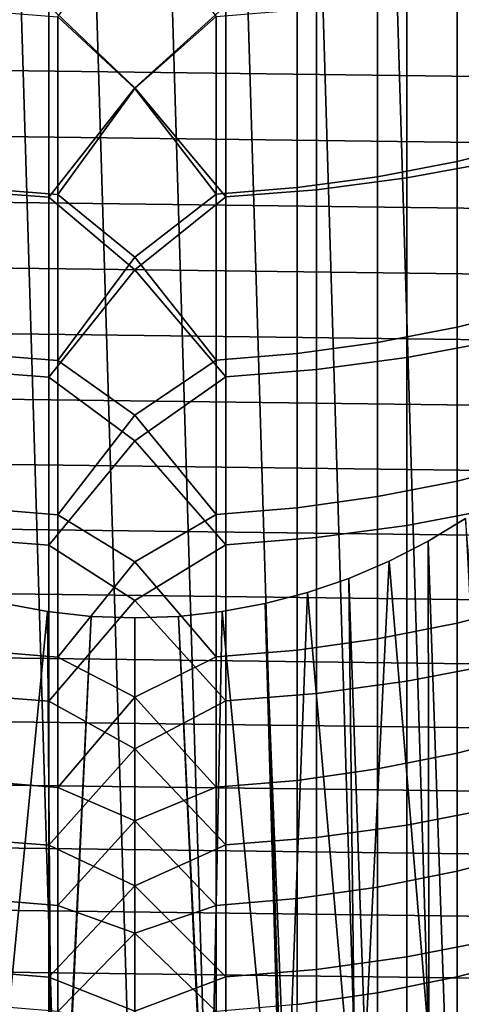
# Model space of a CAD drawing. Header units: metres. Extents: x -28 to 70, y -218 to 28.
# Tile 55 of 256: x -0.76 to 2.15, y -206.5 to -200.01. Entities that reach past the tile are written whole.
import ezdxf

# ---------------------------------------------------------------- set-up
doc = ezdxf.new("R2010")
doc.units = ezdxf.units.M
doc.layers.add('solid_10_261_432_XXX', color=7, linetype='CONTINUOUS')

msp = doc.modelspace()

# ---------------------------------------------------------------- linework, layer by layer
at = {"layer": 'solid_10_261_432_XXX'}
for points in [[(-0.99445, -191.81015, 328.299988), (-0.498097, -208.234955, 328.299988), (0, -208.25, 328.299988), (-0.498097, -191.765045, 328.299988)], [(-0.498097, -191.765045, 328.299988), (0, -208.25, 328.299988), (0.498097, -208.234955, 328.299988), (0, -191.75, 328.299988)], [(0.99445, -208.18985, 328.299988), (0.498097, -191.765045, 328.299988), (0, -191.75, 328.299988), (0.498097, -208.234955, 328.299988)], [(0.498097, -191.765045, 328.299988), (0.99445, -208.18985, 328.299988), (1.48705, -208.114868, 328.299988), (0.99445, -191.81015, 328.299988)], [(-0.498097, -208.234955, 328.299988), (-0.99445, -191.81015, 328.299988), (-1.48705, -191.885132, 328.299988), (-0.99445, -208.18985, 328.299988)], [(0.99445, -191.81015, 328.299988), (1.48705, -208.114868, 328.299988), (1.974386, -208.010269, 328.299988), (1.48705, -191.885132, 328.299988)], [(1.48705, -191.885132, 328.299988), (1.974386, -208.010269, 328.299988), (2.454361, -207.876465, 328.299988), (1.974386, -191.989731, 328.299988)], [(1.974386, -191.989731, 328.299988), (2.454361, -207.876465, 328.299988), (2.925535, -207.713867, 328.299988), (2.454361, -192.123535, 328.299988)], [(-0.567694, -199.917572, 432.95224), (0, -200.458237, 431.825989), (0.599433, -199.915985, 432.951477), (0, -199.18631, 434.5065)], [(17.249451, -200.137772, 225.5), (-17.247442, -199.702942, 225.5), (-17.234476, -199.268341, 225.5), (17.247442, -199.702942, 225.5)], [(0.534932, -199.98819, 429.658875), (0, -200.461761, 428.602753), (-0.507145, -199.989639, 429.659515), (0, -199.276367, 431.284515)], [(1.791665, -199.792206, 432.893066), (1.791665, -201.051926, 430.125488), (2.379969, -200.942688, 430.077576), (2.379969, -199.684326, 432.842163)], [(2.640641, -199.647934, 429.509644), (2.640641, -200.814499, 426.747314), (2.123228, -200.943054, 426.79953), (2.123228, -199.775009, 429.565369)], [(17.240498, -200.572479, 225.5), (-17.249451, -200.137756, 225.5), (-17.247442, -199.702942, 225.5), (17.249451, -200.137772, 225.5)], [(1.197506, -199.869507, 432.929565), (1.197506, -201.130219, 430.159821), (1.791665, -201.051926, 430.125488), (1.791665, -199.792206, 432.893066)], [(2.123228, -199.775009, 429.565369), (2.123228, -200.943054, 426.79953), (1.598617, -201.043488, 426.840332), (1.598617, -199.874283, 429.608917)], [(-1.16592, -199.872742, 432.931091), (-1.16592, -201.133484, 430.161255), (-0.567694, -201.178894, 430.181183), (-0.567694, -199.917572, 432.95224)], [(0.599433, -199.915985, 432.951477), (0.599433, -201.177277, 430.18045), (1.197506, -201.130219, 430.159821), (1.197506, -199.869507, 432.929565)], [(1.598617, -199.874283, 429.608917), (1.598617, -201.043488, 426.840332), (1.068586, -201.115463, 426.869537), (1.068586, -199.945419, 429.640137)], [(-0.507145, -199.989639, 429.659515), (-0.507145, -201.160187, 426.887726), (-1.040938, -201.118423, 426.870758), (-1.040938, -199.948349, 429.641418)], [(-0.567694, -199.917572, 432.95224), (-0.567694, -201.178894, 430.181183), (0, -200.458237, 431.825989)], [(0, -200.458237, 431.825989), (0.599433, -201.177277, 430.18045), (0.599433, -199.915985, 432.951477)], [(1.068586, -199.945419, 429.640137), (1.068586, -201.115463, 426.869537), (0.534932, -201.158737, 426.887115), (0.534932, -199.98819, 429.658875)], [(0, -200.461761, 428.602753), (-0.507145, -201.160187, 426.887726), (-0.507145, -199.989639, 429.659515)], [(0.534932, -199.98819, 429.658875), (0.534932, -201.158737, 426.887115), (0, -200.461761, 428.602753)], [(17.220594, -201.00679, 225.5), (-17.240498, -200.572479, 225.5), (-17.249451, -200.137756, 225.5), (17.240498, -200.572479, 225.5)], [(-0.567694, -201.178894, 430.181183), (0, -201.65773, 429.112305), (0.599433, -201.177277, 430.18045), (0, -200.458237, 431.825989)], [(0.534932, -201.158737, 426.887115), (0, -201.574707, 425.890137), (-0.507145, -201.160187, 426.887726), (0, -200.461761, 428.602753)], [(17.189747, -201.440521, 225.5), (-17.220594, -201.00679, 225.5), (-17.240498, -200.572479, 225.5), (17.220594, -201.00679, 225.5)], [(2.640641, -200.814499, 426.747314), (2.640641, -201.904495, 423.953888), (2.123228, -202.034439, 424.002533), (2.123228, -200.943054, 426.79953)], [(2.123228, -200.943054, 426.79953), (2.123228, -202.034439, 424.002533), (1.598617, -202.135956, 424.040558), (1.598617, -201.043488, 426.840332)], [(1.791665, -201.051926, 430.125488), (1.791665, -202.234924, 427.324249), (2.379969, -202.124405, 427.279358), (2.379969, -200.942688, 430.077576)], [(17.14798, -201.873306, 225.5), (-17.189747, -201.440521, 225.5), (-17.220594, -201.00679, 225.5), (17.189747, -201.440521, 225.5)], [(1.598617, -201.043488, 426.840332), (1.598617, -202.135956, 424.040558), (1.068586, -202.20871, 424.06778), (1.068586, -201.115463, 426.869537)], [(1.197506, -201.130219, 430.159821), (1.197506, -202.314117, 427.356415), (1.791665, -202.234924, 427.324249), (1.791665, -201.051926, 430.125488)], [(1.068586, -201.115463, 426.869537), (1.068586, -202.20871, 424.06778), (0.534932, -202.252457, 424.084167), (0.534932, -201.158737, 426.887115)], [(-1.16592, -201.133484, 430.161255), (-1.16592, -202.317429, 427.357758), (-0.567694, -202.363373, 427.376404), (-0.567694, -201.178894, 430.181183)], [(-0.507145, -201.160187, 426.887726), (-0.507145, -202.253922, 424.084717), (-1.040938, -202.2117, 424.068909), (-1.040938, -201.118423, 426.870758)], [(-0.567694, -201.178894, 430.181183), (-0.567694, -202.363373, 427.376404), (0, -201.65773, 429.112305)], [(0, -201.574707, 425.890137), (-0.507145, -202.253922, 424.084717), (-0.507145, -201.160187, 426.887726)], [(0.534932, -201.158737, 426.887115), (0.534932, -202.252457, 424.084167), (0, -201.574707, 425.890137)], [(0, -201.65773, 429.112305), (0.599433, -202.361725, 427.375732), (0.599433, -201.177277, 430.18045)], [(0.599433, -201.177277, 430.18045), (0.599433, -202.361725, 427.375732), (1.197506, -202.314117, 427.356415), (1.197506, -201.130219, 430.159821)], [(17.09532, -202.304886, 225.5), (-17.147978, -201.873306, 225.5), (-17.189747, -201.440521, 225.5), (17.14798, -201.873306, 225.5)], [(0.534932, -202.252457, 424.084167), (0, -202.614441, 423.14859), (-0.507145, -202.253922, 424.084717), (0, -201.574707, 425.890137)], [(-0.567694, -202.363373, 427.376404), (0, -202.783936, 426.367401), (0.599433, -202.361725, 427.375732), (0, -201.65773, 429.112305)], [(17.031796, -202.735046, 225.5), (-17.09532, -202.304901, 225.5), (-17.147978, -201.873306, 225.5), (17.09532, -202.304886, 225.5)], [(2.640641, -201.904495, 423.953888), (2.640641, -202.917114, 421.1315), (2.123228, -203.04834, 421.176544), (2.123228, -202.034439, 424.002533)], [(2.123228, -202.034439, 424.002533), (2.123228, -203.04834, 421.176544), (1.598617, -203.150879, 421.211731), (1.598617, -202.135956, 424.040558)], [(1.598617, -202.135956, 424.040558), (1.598617, -203.150879, 421.211731), (1.068586, -203.22435, 421.236969), (1.068586, -202.20871, 424.06778)], [(1.791665, -202.234924, 427.324249), (1.791665, -203.340286, 424.491455), (2.379969, -203.228561, 424.449615), (2.379969, -202.124405, 427.279358)], [(-0.507145, -202.253922, 424.084717), (-0.507145, -203.27002, 421.252655), (-1.040938, -203.227371, 421.238007), (-1.040938, -202.2117, 424.068909)], [(1.068586, -202.20871, 424.06778), (1.068586, -203.22435, 421.236969), (0.534932, -203.268524, 421.252136), (0.534932, -202.252457, 424.084167)], [(0, -202.614441, 423.14859), (-0.507145, -203.27002, 421.252655), (-0.507145, -202.253922, 424.084717)], [(0.534932, -202.252457, 424.084167), (0.534932, -203.268524, 421.252136), (0, -202.614441, 423.14859)], [(1.197506, -202.314117, 427.356415), (1.197506, -203.420334, 424.521423), (1.791665, -203.340286, 424.491455), (1.791665, -202.234924, 427.324249)], [(16.957447, -203.163467, 225.5), (-17.031794, -202.735046, 225.5), (-17.09532, -202.304901, 225.5), (17.031796, -202.735046, 225.5)], [(-1.16592, -202.317429, 427.357758), (-1.16592, -203.423676, 424.522675), (-0.567694, -203.470108, 424.54007), (-0.567694, -202.363373, 427.376404)], [(0.599433, -202.361725, 427.375732), (0.599433, -203.46846, 424.539459), (1.197506, -203.420334, 424.521423), (1.197506, -202.314117, 427.356415)], [(-0.567694, -202.363373, 427.376404), (-0.567694, -203.470108, 424.54007), (0, -202.783936, 426.367401)], [(0, -202.783936, 426.367401), (0.599433, -203.46846, 424.539459), (0.599433, -202.361725, 427.375732)], [(0.534932, -203.268524, 421.252136), (0, -203.580185, 420.380157), (-0.507145, -203.27002, 421.252655), (0, -202.614441, 423.14859)], [(16.872332, -203.589828, 225.5), (-16.957447, -203.163467, 225.5), (-17.031794, -202.735046, 225.5), (16.957447, -203.163467, 225.5)], [(-0.567694, -203.470108, 424.54007), (0, -203.836029, 423.593231), (0.599433, -203.46846, 424.539459), (0, -202.783936, 426.367401)], [(2.640641, -202.917114, 421.1315), (2.640641, -203.851562, 418.282257), (2.123228, -203.983994, 418.323669), (2.123228, -203.04834, 421.176544)], [(2.123228, -203.04834, 421.176544), (2.123228, -203.983994, 418.323669), (1.598617, -204.087448, 418.356049), (1.598617, -203.150879, 421.211731)], [(16.776495, -204.013947, 225.5), (-16.872332, -203.589828, 225.5), (-16.957447, -203.163467, 225.5), (16.872332, -203.589828, 225.5)], [(1.598617, -203.150879, 421.211731), (1.598617, -204.087448, 418.356049), (1.068586, -204.161591, 418.379242), (1.068586, -203.22435, 421.236969)], [(-0.507145, -203.27002, 421.252655), (-0.507145, -204.207672, 418.393646), (-1.040938, -204.164642, 418.380188), (-1.040938, -203.227371, 421.238007)], [(1.068586, -203.22435, 421.236969), (1.068586, -204.161591, 418.379242), (0.534932, -204.206177, 418.393158), (0.534932, -203.268524, 421.252136)], [(1.791665, -203.340286, 424.491455), (1.791665, -204.367157, 421.629303), (2.379969, -204.254333, 421.590546), (2.379969, -203.228561, 424.449615)], [(0, -203.580185, 420.380157), (-0.507145, -204.207672, 418.393646), (-0.507145, -203.27002, 421.252655)], [(0.534932, -203.268524, 421.252136), (0.534932, -204.206177, 418.393158), (0, -203.580185, 420.380157)], [(1.933216, -203.44458, 346.299988), (2.121712, -208.951996, 346.299988), (2.638545, -208.813522, 346.299988), (2.179435, -203.294327, 346.299988)], [(2.179435, -203.294327, 340.299988), (1.933216, -203.44458, 340.299988), (1.933216, -203.44458, 346.299988), (2.179435, -203.294327, 346.299988)], [(2.409726, -207.733261, 340.299988), (1.938515, -207.864609, 340.299988), (1.933216, -203.44458, 340.299988), (2.179435, -203.294327, 340.299988)], [(1.197506, -203.420334, 424.521423), (1.197506, -204.448013, 421.657043), (1.791665, -204.367157, 421.629303), (1.791665, -203.340286, 424.491455)], [(-1.16592, -203.423676, 424.522675), (-1.16592, -204.451385, 421.658203), (-0.567694, -204.498276, 421.674316), (-0.567694, -203.470108, 424.54007)], [(0.599433, -203.46846, 424.539459), (0.599433, -204.496613, 421.673737), (1.197506, -204.448013, 421.657043), (1.197506, -203.420334, 424.521423)], [(1.938515, -207.864609, 340.299988), (1.459972, -207.967331, 340.299988), (1.676595, -203.576523, 340.299988), (1.933216, -203.44458, 340.299988)], [(1.676595, -203.576523, 346.299988), (2.121712, -208.951996, 346.299988), (1.933216, -203.44458, 346.299988)], [(1.933216, -203.44458, 340.299988), (1.676595, -203.576523, 340.299988), (1.676595, -203.576523, 346.299988), (1.933216, -203.44458, 346.299988)], [(-0.567694, -203.470108, 424.54007), (-0.567694, -204.498276, 421.674316), (0, -203.836029, 423.593231)], [(0, -203.836029, 423.593231), (0.599433, -204.496613, 421.673737), (0.599433, -203.46846, 424.539459)], [(0.534932, -204.206177, 418.393158), (0, -204.471252, 417.586761), (-0.507145, -204.207672, 418.393646), (0, -203.580185, 420.380157)], [(1.411013, -203.689377, 346.299988), (1.5975, -209.060242, 346.299988), (2.121712, -208.951996, 346.299988), (1.676595, -203.576523, 346.299988)], [(1.676595, -203.576523, 340.299988), (1.411013, -203.689377, 340.299988), (1.411013, -203.689377, 346.299988), (1.676595, -203.576523, 346.299988)], [(1.459972, -207.967331, 340.299988), (1.411013, -203.689377, 340.299988), (1.676595, -203.576523, 340.299988)], [(16.669994, -204.435516, 225.5), (-16.776495, -204.013947, 225.5), (-16.872332, -203.589828, 225.5), (16.776495, -204.013947, 225.5)], [(1.459972, -207.967331, 340.299988), (0.976421, -208.040939, 340.299988), (1.138049, -203.782501, 340.299988), (1.411013, -203.689377, 340.299988)], [(1.138049, -203.782501, 346.299988), (1.5975, -209.060242, 346.299988), (1.411013, -203.689377, 346.299988)], [(1.411013, -203.689377, 340.299988), (1.138049, -203.782501, 340.299988), (1.138049, -203.782501, 346.299988), (1.411013, -203.689377, 346.299988)], [(-0.567694, -204.498276, 421.674316), (0, -204.813278, 420.791809), (0.599433, -204.496613, 421.673737), (0, -203.836029, 423.593231)], [(0.85876, -203.855515, 346.299988), (1.068092, -209.137787, 346.299988), (1.5975, -209.060242, 346.299988), (1.138049, -203.782501, 346.299988)], [(1.138049, -203.782501, 340.299988), (0.85876, -203.855515, 340.299988), (0.85876, -203.855515, 346.299988), (1.138049, -203.782501, 346.299988)], [(0.976421, -208.040939, 340.299988), (0.85876, -203.855515, 340.299988), (1.138049, -203.782501, 340.299988)], [(-0.5752, -203.907898, 346.299988), (-0.85876, -203.855515, 346.299988), (-1.068092, -209.137787, 346.299988), (-0.534895, -209.184433, 346.299988)], [(-0.85876, -203.855515, 340.299988), (-0.5752, -203.907898, 340.299988), (-0.976421, -208.040939, 340.299988)], [(-0.85876, -203.855515, 346.299988), (-0.5752, -203.907898, 346.299988), (-0.5752, -203.907898, 340.299988), (-0.85876, -203.855515, 340.299988)], [(0.976421, -208.040939, 340.299988), (0.489016, -208.08522, 340.299988), (0.5752, -203.907898, 340.299988), (0.85876, -203.855515, 340.299988)], [(0.5752, -203.907898, 346.299988), (1.068092, -209.137787, 346.299988), (0.85876, -203.855515, 346.299988)], [(0.85876, -203.855515, 340.299988), (0.5752, -203.907898, 340.299988), (0.5752, -203.907898, 346.299988), (0.85876, -203.855515, 346.299988)], [(2.640641, -203.851562, 418.282257), (2.640641, -204.707169, 415.408356), (2.123228, -204.840683, 415.446106), (2.123228, -203.983994, 418.323669)], [(-0.288288, -203.939468, 340.299988), (-0.489016, -208.08522, 340.299988), (-0.976421, -208.040939, 340.299988), (-0.5752, -203.907898, 340.299988)], [(-0.288288, -203.939468, 346.299988), (-0.5752, -203.907898, 346.299988), (-0.534895, -209.184433, 346.299988)], [(-0.5752, -203.907898, 346.299988), (-0.288288, -203.939468, 346.299988), (-0.288288, -203.939468, 340.299988), (-0.5752, -203.907898, 340.299988)], [(0, -203.949997, 346.299988), (-0.288288, -203.939468, 346.299988), (-0.534895, -209.184433, 346.299988), (0, -209.199997, 346.299988)], [(-0.288288, -203.939468, 340.299988), (0, -203.949997, 340.299988), (0, -208.100006, 340.299988), (-0.489016, -208.08522, 340.299988)], [(-0.288288, -203.939468, 346.299988), (0, -203.949997, 346.299988), (0, -203.949997, 340.299988), (-0.288288, -203.939468, 340.299988)], [(0.288288, -203.939468, 346.299988), (0, -203.949997, 346.299988), (0, -209.199997, 346.299988), (0.534895, -209.184433, 346.299988)], [(0.288288, -203.939468, 340.299988), (0, -203.949997, 340.299988), (0, -203.949997, 346.299988), (0.288288, -203.939468, 346.299988)], [(0.489016, -208.08522, 340.299988), (0, -208.100006, 340.299988), (0, -203.949997, 340.299988), (0.288288, -203.939468, 340.299988)], [(0.288288, -203.939468, 346.299988), (0.534895, -209.184433, 346.299988), (1.068092, -209.137787, 346.299988), (0.5752, -203.907898, 346.299988)], [(0.5752, -203.907898, 340.299988), (0.288288, -203.939468, 340.299988), (0.288288, -203.939468, 346.299988), (0.5752, -203.907898, 346.299988)], [(0.489016, -208.08522, 340.299988), (0.288288, -203.939468, 340.299988), (0.5752, -203.907898, 340.299988)], [(16.552912, -204.854233, 225.5), (-16.669992, -204.435516, 225.5), (-16.776495, -204.013947, 225.5), (16.669994, -204.435516, 225.5)], [(2.123228, -203.983994, 418.323669), (2.123228, -204.840683, 415.446106), (1.598617, -204.944992, 415.475616), (1.598617, -204.087448, 418.356049)], [(1.598617, -204.087448, 418.356049), (1.598617, -204.944992, 415.475616), (1.068586, -205.019745, 415.496765), (1.068586, -204.161591, 418.379242)], [(-0.507145, -204.207672, 418.393646), (-0.507145, -205.066208, 415.509888), (-1.040938, -205.022812, 415.49762), (-1.040938, -204.164642, 418.380188)], [(1.068586, -204.161591, 418.379242), (1.068586, -205.019745, 415.496765), (0.534932, -205.064682, 415.50946), (0.534932, -204.206177, 418.393158)], [(0, -204.471252, 417.586761), (-0.507145, -205.066208, 415.509888), (-0.507145, -204.207672, 418.393646)], [(0.534932, -204.206177, 418.393158), (0.534932, -205.064682, 415.50946), (0, -204.471252, 417.586761)], [(1.791665, -204.367157, 421.629303), (1.791665, -205.314789, 418.739929), (2.379969, -205.200928, 418.704315), (2.379969, -204.254333, 421.590546)], [(1.197506, -204.448013, 421.657043), (1.197506, -205.396362, 418.765442), (1.791665, -205.314789, 418.739929), (1.791665, -204.367157, 421.629303)], [(16.42531, -205.269882, 225.5), (-16.552912, -204.854233, 225.5), (-16.669992, -204.435516, 225.5), (16.552912, -204.854233, 225.5)], [(-1.16592, -204.451385, 421.658203), (-1.16592, -205.39978, 418.76651), (-0.567694, -205.447098, 418.781311), (-0.567694, -204.498276, 421.674316)], [(0.534932, -205.064682, 415.50946), (0, -205.287003, 414.770447), (-0.507145, -205.066208, 415.509888), (0, -204.471252, 417.586761)], [(0.599433, -204.496613, 421.673737), (0.599433, -205.445404, 418.780762), (1.197506, -205.396362, 418.765442), (1.197506, -204.448013, 421.657043)], [(-0.567694, -204.498276, 421.674316), (-0.567694, -205.447098, 418.781311), (0, -204.813278, 420.791809)], [(0, -204.813278, 420.791809), (0.599433, -205.445404, 418.780762), (0.599433, -204.496613, 421.673737)], [(2.640641, -204.707169, 415.408356), (2.640641, -205.483246, 412.511993), (2.123228, -205.617752, 412.546051), (2.123228, -204.840683, 415.446106)], [(-0.567694, -205.447098, 418.781311), (0, -205.714951, 417.965179), (0.599433, -205.445404, 418.780762), (0, -204.813278, 420.791809)], [(16.28726, -205.68222, 225.5), (-16.425308, -205.269897, 225.5), (-16.552912, -204.854233, 225.5), (16.42531, -205.269882, 225.5)], [(2.123228, -204.840683, 415.446106), (2.123228, -205.617752, 412.546051), (1.598617, -205.722839, 412.572662), (1.598617, -204.944992, 415.475616)], [(1.598617, -204.944992, 415.475616), (1.598617, -205.722839, 412.572662), (1.068586, -205.798141, 412.591736), (1.068586, -205.019745, 415.496765)], [(-0.507145, -205.066208, 415.509888), (-0.507145, -205.844955, 412.603577), (-1.040938, -205.801239, 412.592499), (-1.040938, -205.022812, 415.49762)], [(0, -205.287003, 414.770447), (-0.507145, -205.844955, 412.603577), (-0.507145, -205.066208, 415.509888)], [(0.534932, -205.064682, 415.50946), (0.534932, -205.843414, 412.60318), (0, -205.287003, 414.770447)], [(1.068586, -205.019745, 415.496765), (1.068586, -205.798141, 412.591736), (0.534932, -205.843414, 412.60318), (0.534932, -205.064682, 415.50946)], [(1.791665, -205.314789, 418.739929), (1.791665, -206.182434, 415.825531), (2.379969, -206.067642, 415.79306), (2.379969, -205.200928, 418.704315)], [(16.138878, -206.090897, 225.5), (-16.28726, -205.68222, 225.5), (-16.425308, -205.269897, 225.5), (16.28726, -205.68222, 225.5)], [(0.534932, -205.843414, 412.60318), (0, -206.02684, 411.933258), (-0.507145, -205.844955, 412.603577), (0, -205.287003, 414.770447)], [(1.197506, -205.396362, 418.765442), (1.197506, -206.264694, 415.848785), (1.791665, -206.182434, 415.825531), (1.791665, -205.314789, 418.739929)], [(0.599433, -205.445404, 418.780762), (0.599433, -206.314133, 415.862762), (1.197506, -206.264694, 415.848785), (1.197506, -205.396362, 418.765442)], [(-1.16592, -205.39978, 418.76651), (-1.16592, -206.268127, 415.849762), (-0.567694, -206.315842, 415.863251), (-0.567694, -205.447098, 418.781311)], [(-0.567694, -205.447098, 418.781311), (-0.567694, -206.315842, 415.863251), (0, -205.714951, 417.965179)], [(0, -205.714951, 417.965179), (0.599433, -206.314133, 415.862762), (0.599433, -205.445404, 418.780762)], [(2.640641, -205.483246, 412.511993), (2.640641, -206.17923, 409.595306), (2.123228, -206.314621, 409.625671), (2.123228, -205.617752, 412.546051)], [(2.123228, -205.617752, 412.546051), (2.123228, -206.314621, 409.625671), (1.598617, -206.420395, 409.649384), (1.598617, -205.722839, 412.572662)], [(15.980237, -206.495728, 225.5), (-16.138878, -206.090897, 225.5), (-16.28726, -205.68222, 225.5), (16.138878, -206.090897, 225.5)], [(-0.567694, -206.315842, 415.863251), (0, -206.540421, 415.115356), (0.599433, -206.314133, 415.862762), (0, -205.714951, 417.965179)], [(1.598617, -205.722839, 412.572662), (1.598617, -206.420395, 409.649384), (1.068586, -206.496201, 409.666351), (1.068586, -205.798141, 412.591736)], [(-0.507145, -205.844955, 412.603577), (-0.507145, -206.54332, 409.67691), (-1.040938, -206.499313, 409.667053), (-1.040938, -205.801239, 412.592499)], [(0, -206.02684, 411.933258), (-0.507145, -206.54332, 409.67691), (-0.507145, -205.844955, 412.603577)], [(0.534932, -205.843414, 412.60318), (0.534932, -206.541779, 409.676575), (0, -206.02684, 411.933258)], [(1.068586, -205.798141, 412.591736), (1.068586, -206.496201, 409.666351), (0.534932, -206.541779, 409.676575), (0.534932, -205.843414, 412.60318)], [(0.534932, -206.541779, 409.676575), (0, -206.690247, 409.07724), (-0.507145, -206.54332, 409.67691), (0, -206.02684, 411.933258)], [(15.811432, -206.896454, 225.5), (-15.980238, -206.495728, 225.5), (-16.138878, -206.090897, 225.5), (15.980237, -206.495728, 225.5)], [(1.791665, -206.182434, 415.825531), (1.791665, -206.969452, 412.888336), (2.379969, -206.853806, 412.85907), (2.379969, -206.067642, 415.79306)], [(1.197506, -206.264694, 415.848785), (1.197506, -207.052322, 412.909332), (1.791665, -206.969452, 412.888336), (1.791665, -206.182434, 415.825531)], [(2.640641, -206.17923, 409.595306), (2.640641, -206.794571, 406.660583), (2.123228, -206.930756, 406.687195), (2.123228, -206.314621, 409.625671)], [(-1.16592, -206.268127, 415.849762), (-1.16592, -207.055786, 412.910217), (-0.567694, -207.103836, 412.922363), (-0.567694, -206.315842, 415.863251)], [(0.599433, -206.314133, 415.862762), (0.599433, -207.102127, 412.921936), (1.197506, -207.052322, 412.909332), (1.197506, -206.264694, 415.848785)], [(-0.567694, -206.315842, 415.863251), (-0.567694, -207.103836, 412.922363), (0, -206.540421, 415.115356)], [(0, -206.540421, 415.115356), (0.599433, -207.102127, 412.921936), (0.599433, -206.314133, 415.862762)], [(2.123228, -206.314621, 409.625671), (2.123228, -206.930756, 406.687195), (1.598617, -207.03714, 406.707977), (1.598617, -206.420395, 409.649384)], [(1.598617, -206.420395, 409.649384), (1.598617, -207.03714, 406.707977), (1.068586, -207.113388, 406.72287), (1.068586, -206.496201, 409.666351)]]:
    msp.add_3dface(points, dxfattribs=at)

doc.saveas('drawing.dxf')
